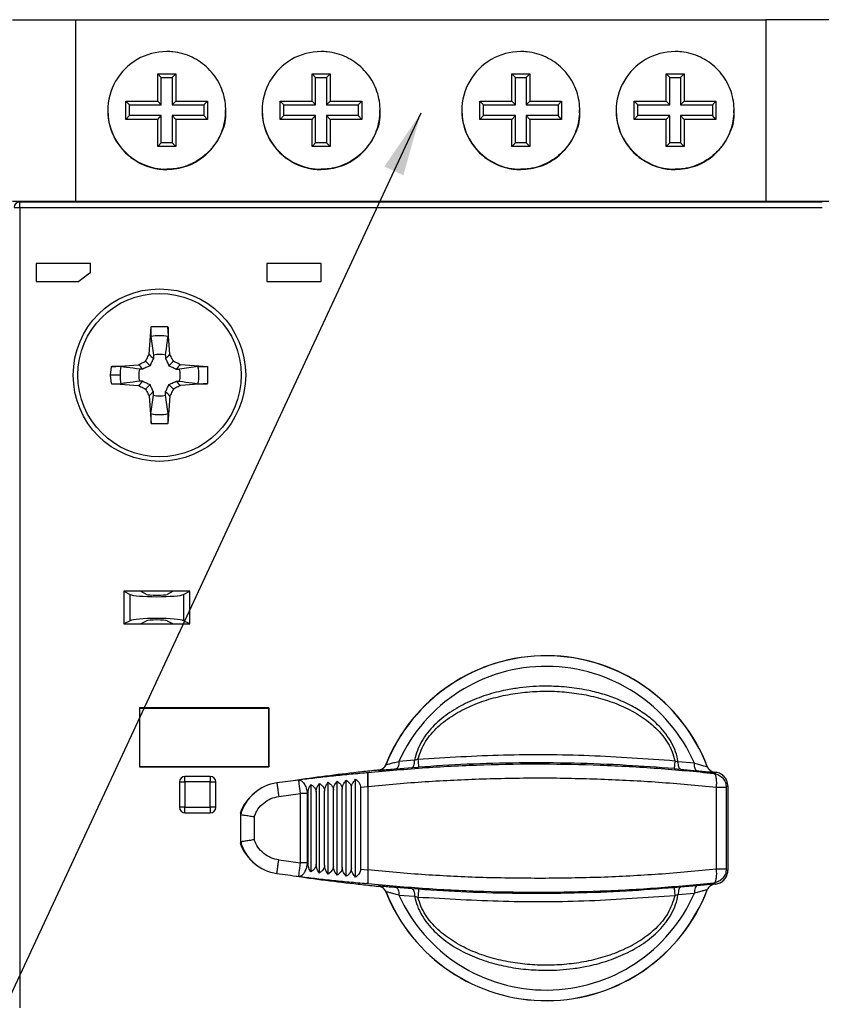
# Model space of a CAD drawing. Header units: millimetres. Extents: x 0 to 432, y 0 to 279.
# Tile 9 of 22: x 258 to 302, y 92 to 146. Entities that reach past the tile are written whole.
import ezdxf

# ---------------------------------------------------------------- set-up
doc = ezdxf.new("R2010")
doc.units = ezdxf.units.MM
doc.linetypes.add('SLD-Solid', pattern=[0])
doc.layers.add('TEXT', color=140, linetype='SLD-Solid', lineweight=25)
doc.styles.get("Standard").update_dxf_attribs({"font": 'GOTHIC.TTF'})
doc.dimstyles.new('SLDDIMSTYLE4', dxfattribs={"dimtxt": 0.18, "dimasz": 3.5, "dimexe": 0, "dimexo": 0.0625, "dimgap": 0, "dimtad": 0, "dimtih": 1, "dimtoh": 1, "dimdec": 0, "dimrnd": 1e-09, "dimzin": 0, "dimdsep": 46, "dimtxsty": 'Standard', "dimsah": 1, "dimcen": 0.09, "dimadec": 0, "dimazin": 0, "dimtfac": 3.5, "dimtdec": 0, "dimtofl": 0, "dimtmove": 0, "dimatfit": 3, "dimfxl": 0, "dimfrac": 2, "dimtolj": 1, "dimtzin": 0, "dimarcsym": 0})

msp = doc.modelspace()

# ---------------------------------------------------------------- linework, layer by layer
for p, q in [((257.159, 145.734), (260.659, 145.734)), ((260.659, 145.73), (260.659, 145.734)), ((260.659, 145.73), (298.659, 145.73)), ((260.659, 135.731), (260.659, 145.73)), ((302.159, 145.734), (298.659, 145.734)), ((298.659, 145.734), (298.659, 145.73)), ((298.659, 145.73), (298.659, 135.731)), ((265.159, 142.746), (266.159, 142.746)), ((265.159, 141.246), (265.159, 142.746)), ((265.159, 142.746), (265.359, 142.55)), ((266.159, 142.746), (265.959, 142.55)), ((266.159, 142.746), (266.159, 141.246)), ((273.659, 142.746), (274.659, 142.746)), ((273.659, 141.246), (273.659, 142.746)), ((273.659, 142.746), (273.859, 142.55)), ((274.659, 142.746), (274.459, 142.55)), ((274.659, 142.746), (274.659, 141.246)), ((284.659, 142.746), (285.659, 142.746)), ((284.659, 141.246), (284.659, 142.746)), ((284.659, 142.746), (284.859, 142.55)), ((285.659, 142.746), (285.459, 142.55)), ((285.659, 142.746), (285.659, 141.246)), ((293.159, 142.746), (294.159, 142.746)), ((293.159, 141.246), (293.159, 142.746)), ((293.159, 142.746), (293.359, 142.55)), ((294.159, 142.746), (293.959, 142.55)), ((294.159, 142.746), (294.159, 141.246)), ((265.359, 141.05), (265.359, 142.55)), ((265.359, 142.55), (265.959, 142.55)), ((265.959, 142.55), (265.959, 141.05)), ((273.859, 141.05), (273.859, 142.55)), ((273.859, 142.55), (274.459, 142.55)), ((274.459, 142.55), (274.459, 141.05)), ((284.859, 141.05), (284.859, 142.55)), ((284.859, 142.55), (285.459, 142.55)), ((285.459, 142.55), (285.459, 141.05)), ((293.359, 141.05), (293.359, 142.55)), ((293.359, 142.55), (293.959, 142.55)), ((293.959, 142.55), (293.959, 141.05)), ((263.409, 141.246), (265.159, 141.246)), ((263.409, 140.246), (263.409, 141.246)), ((263.409, 141.246), (263.609, 141.05)), ((263.609, 141.05), (265.359, 141.05)), ((263.609, 140.45), (263.609, 141.05)), ((265.159, 141.246), (265.359, 141.05)), ((266.159, 141.246), (265.959, 141.05)), ((265.959, 141.05), (267.709, 141.05)), ((266.159, 141.246), (267.909, 141.246)), ((267.909, 141.246), (267.709, 141.05)), ((267.709, 141.05), (267.709, 140.45)), ((267.909, 141.246), (267.909, 140.246)), ((271.909, 141.246), (273.659, 141.246)), ((271.909, 140.246), (271.909, 141.246)), ((271.909, 141.246), (272.109, 141.05)), ((272.109, 141.05), (273.859, 141.05)), ((272.109, 140.45), (272.109, 141.05)), ((273.659, 141.246), (273.859, 141.05)), ((274.659, 141.246), (274.459, 141.05)), ((274.459, 141.05), (276.209, 141.05)), ((274.659, 141.246), (276.409, 141.246)), ((276.409, 141.246), (276.209, 141.05)), ((276.209, 141.05), (276.209, 140.45)), ((276.409, 141.246), (276.409, 140.246)), ((282.909, 141.246), (284.659, 141.246)), ((282.909, 140.246), (282.909, 141.246)), ((282.909, 141.246), (283.109, 141.05)), ((283.109, 141.05), (284.859, 141.05)), ((283.109, 140.45), (283.109, 141.05)), ((284.659, 141.246), (284.859, 141.05)), ((285.659, 141.246), (285.459, 141.05)), ((285.459, 141.05), (287.209, 141.05)), ((285.659, 141.246), (287.409, 141.246)), ((287.409, 141.246), (287.209, 141.05)), ((287.209, 141.05), (287.209, 140.45)), ((287.409, 141.246), (287.409, 140.246)), ((291.409, 141.246), (293.159, 141.246)), ((291.409, 140.246), (291.409, 141.246)), ((291.409, 141.246), (291.609, 141.05)), ((291.609, 141.05), (293.359, 141.05)), ((291.609, 140.45), (291.609, 141.05)), ((293.159, 141.246), (293.359, 141.05)), ((294.159, 141.246), (293.959, 141.05)), ((293.959, 141.05), (295.709, 141.05)), ((294.159, 141.246), (295.909, 141.246)), ((295.909, 141.246), (295.709, 141.05)), ((295.709, 141.05), (295.709, 140.45)), ((295.909, 141.246), (295.909, 140.246)), ((263.409, 140.246), (263.609, 140.45)), ((265.359, 140.45), (263.609, 140.45)), ((265.159, 140.246), (265.359, 140.45)), ((265.359, 138.95), (265.359, 140.45)), ((265.959, 140.45), (265.959, 138.95)), ((266.159, 140.246), (265.959, 140.45)), ((267.709, 140.45), (265.959, 140.45)), ((267.909, 140.246), (267.709, 140.45)), ((271.909, 140.246), (272.109, 140.45)), ((273.859, 140.45), (272.109, 140.45)), ((273.659, 140.246), (273.859, 140.45)), ((273.859, 138.95), (273.859, 140.45)), ((274.459, 140.45), (274.459, 138.95)), ((274.659, 140.246), (274.459, 140.45)), ((276.209, 140.45), (274.459, 140.45)), ((276.409, 140.246), (276.209, 140.45)), ((282.909, 140.246), (283.109, 140.45)), ((284.859, 140.45), (283.109, 140.45)), ((284.659, 140.246), (284.859, 140.45)), ((284.859, 138.95), (284.859, 140.45)), ((285.459, 140.45), (285.459, 138.95)), ((285.659, 140.246), (285.459, 140.45)), ((287.209, 140.45), (285.459, 140.45)), ((287.409, 140.246), (287.209, 140.45)), ((291.409, 140.246), (291.609, 140.45)), ((293.359, 140.45), (291.609, 140.45)), ((293.159, 140.246), (293.359, 140.45)), ((293.359, 138.95), (293.359, 140.45)), ((293.959, 140.45), (293.959, 138.95)), ((294.159, 140.246), (293.959, 140.45)), ((295.709, 140.45), (293.959, 140.45)), ((295.909, 140.246), (295.709, 140.45)), ((265.159, 140.246), (263.409, 140.246)), ((265.159, 138.746), (265.159, 140.246)), ((266.159, 140.246), (266.159, 138.746)), ((267.909, 140.246), (266.159, 140.246)), ((273.659, 140.246), (271.909, 140.246)), ((273.659, 138.746), (273.659, 140.246)), ((274.659, 140.246), (274.659, 138.746)), ((276.409, 140.246), (274.659, 140.246)), ((284.659, 140.246), (282.909, 140.246)), ((284.659, 138.746), (284.659, 140.246)), ((285.659, 140.246), (285.659, 138.746)), ((287.409, 140.246), (285.659, 140.246)), ((293.159, 140.246), (291.409, 140.246)), ((293.159, 138.746), (293.159, 140.246)), ((294.159, 140.246), (294.159, 138.746)), ((295.909, 140.246), (294.159, 140.246)), ((265.159, 138.746), (265.359, 138.95)), ((265.959, 138.95), (265.359, 138.95)), ((265.959, 138.95), (266.159, 138.746)), ((273.659, 138.746), (273.859, 138.95)), ((274.459, 138.95), (273.859, 138.95)), ((274.459, 138.95), (274.659, 138.746)), ((284.659, 138.746), (284.859, 138.95)), ((285.459, 138.95), (284.859, 138.95)), ((285.459, 138.95), (285.659, 138.746)), ((293.159, 138.746), (293.359, 138.95)), ((293.959, 138.95), (293.359, 138.95)), ((293.959, 138.95), (294.159, 138.746)), ((266.159, 138.746), (265.159, 138.746)), ((274.659, 138.746), (273.659, 138.746)), ((285.659, 138.746), (284.659, 138.746)), ((294.159, 138.746), (293.159, 138.746)), ((265.659, 137.496), (265.659, 137.481)), ((274.159, 137.496), (274.159, 137.481)), ((285.159, 137.496), (285.159, 137.481)), ((293.659, 137.496), (293.659, 137.481)), ((257.159, 135.731), (260.659, 135.731)), ((257.559, 135.731), (257.559, 135.699)), ((257.559, 135.399), (257.559, 135.699)), ((257.559, 135.699), (301.759, 135.699)), ((257.869, 135.701), (257.869, 135.708)), ((301.659, 135.708), (257.869, 135.708)), ((301.659, 135.701), (257.869, 135.701)), ((260.659, 135.731), (298.659, 135.731)), ((298.659, 135.731), (302.159, 135.731)), ((301.659, 135.708), (301.659, 135.701)), ((257.259, 135.399), (257.559, 135.399)), ((257.559, 135.399), (257.559, 91.312)), ((257.559, 135.399), (301.759, 135.399)), ((261.459, 132.308), (258.459, 132.308)), ((258.459, 132.308), (258.459, 131.308)), ((261.459, 131.797), (261.459, 132.308)), ((274.159, 132.308), (271.173, 132.308)), ((271.173, 132.308), (271.173, 131.308)), ((274.159, 131.308), (274.159, 132.308)), ((258.459, 131.308), (260.819, 131.308)), ((271.173, 131.308), (274.159, 131.308)), ((264.689, 127.306), (264.793, 128.826)), ((265.725, 128.826), (264.793, 128.826)), ((265.83, 127.306), (265.725, 128.826)), ((264.492, 126.925), (264.739, 126.678)), ((264.927, 127.254), (264.924, 127.074)), ((265.592, 127.254), (265.595, 127.074)), ((265.779, 126.678), (266.027, 126.925)), ((262.591, 126.624), (262.551, 126.158)), ((262.591, 126.624), (264.112, 126.728)), ((264.344, 126.494), (264.164, 126.49)), ((266.175, 126.494), (266.355, 126.49)), ((267.928, 126.624), (266.407, 126.728)), ((267.928, 125.692), (267.928, 126.624)), ((262.551, 126.158), (262.591, 125.692)), ((264.344, 125.822), (264.164, 125.826)), ((266.175, 125.822), (266.355, 125.826)), ((262.591, 125.692), (264.112, 125.588)), ((264.492, 125.391), (264.739, 125.638)), ((265.779, 125.638), (266.027, 125.391)), ((267.928, 125.692), (266.407, 125.588)), ((264.689, 125.01), (264.793, 123.49)), ((264.927, 125.062), (264.924, 125.242)), ((265.592, 125.062), (265.595, 125.242)), ((265.83, 125.01), (265.725, 123.49)), ((264.793, 123.49), (265.725, 123.49)), ((263.293, 114.258), (263.637, 114.08)), ((264.209, 114.258), (263.293, 114.258)), ((263.293, 114.258), (263.293, 112.458)), ((263.637, 112.636), (263.637, 114.08)), ((264.543, 114.085), (264.209, 114.258)), ((266.009, 114.258), (264.209, 114.258)), ((266.009, 114.258), (265.676, 114.085)), ((266.926, 114.258), (266.009, 114.258)), ((266.582, 114.08), (266.926, 114.258)), ((266.582, 114.08), (266.582, 112.636)), ((266.926, 112.458), (266.926, 114.258)), ((263.637, 112.636), (263.293, 112.458)), ((263.293, 112.458), (264.209, 112.458)), ((264.209, 112.458), (264.543, 112.631)), ((264.209, 112.458), (266.009, 112.458)), ((265.676, 112.631), (266.009, 112.458)), ((266.009, 112.458), (266.926, 112.458)), ((266.926, 112.458), (266.582, 112.636)), ((271.282, 107.83), (264.159, 107.83)), ((264.159, 107.83), (264.159, 104.586)), ((264.159, 107.823), (271.275, 107.823)), ((271.282, 107.83), (271.275, 107.823)), ((271.275, 107.823), (271.275, 104.593)), ((271.282, 104.586), (271.282, 107.83)), ((277.736, 104.714), (277.732, 104.719)), ((279.306, 104.958), (278.442, 104.89)), ((279.306, 104.958), (279.496, 105.016)), ((293.643, 104.926), (293.829, 104.868)), ((294.723, 104.788), (293.829, 104.868)), ((271.275, 104.593), (264.159, 104.593)), ((264.159, 104.586), (271.282, 104.586)), ((271.275, 104.593), (271.282, 104.586)), ((276.729, 104.258), (276.667, 104.253)), ((277.316, 104.407), (277.32, 104.401)), ((278.294, 104.479), (279.174, 104.547)), ((279.174, 104.547), (279.532, 104.573)), ((293.601, 104.487), (293.956, 104.456)), ((293.956, 104.456), (294.865, 104.374)), ((295.43, 104.608), (295.426, 104.603)), ((295.892, 104.284), (295.808, 104.21)), ((295.839, 104.284), (295.843, 104.29)), ((295.892, 104.284), (295.843, 104.29)), ((266.359, 103.758), (266.659, 103.758)), ((266.359, 103.758), (266.359, 102.358)), ((266.659, 103.758), (266.659, 104.058)), ((268.059, 104.058), (266.659, 104.058)), ((266.659, 103.758), (266.659, 102.358)), ((268.059, 103.758), (266.659, 103.758)), ((268.059, 104.058), (268.059, 103.758)), ((268.059, 103.758), (268.359, 103.758)), ((268.059, 102.358), (268.059, 103.758)), ((268.359, 102.358), (268.359, 103.758)), ((273.591, 103.615), (273.591, 98.801)), ((274.061, 103.676), (274.061, 98.74)), ((274.545, 98.68), (274.545, 103.736)), ((275.042, 98.622), (275.042, 103.794)), ((275.549, 98.566), (275.549, 103.85)), ((276.062, 98.514), (276.062, 103.902)), ((271.828, 102.958), (273.026, 103.117)), ((273.026, 99.299), (273.026, 103.117)), ((273.396, 103.117), (273.026, 103.117)), ((273.439, 103.123), (273.396, 103.117)), ((273.396, 103.117), (273.396, 99.299)), ((273.439, 99.293), (273.439, 103.123)), ((273.889, 103.185), (273.889, 99.231)), ((274.356, 99.171), (274.356, 103.245)), ((274.836, 99.112), (274.836, 103.304)), ((275.327, 99.055), (275.327, 103.361)), ((275.826, 99), (275.826, 103.416)), ((276.329, 103.467), (276.729, 103.505)), ((276.329, 103.467), (276.329, 98.949)), ((276.729, 103.509), (276.729, 98.907)), ((276.729, 103.505), (276.729, 98.911)), ((295.934, 98.951), (295.934, 103.465)), ((295.934, 103.465), (296.477, 103.465)), ((296.559, 103.539), (296.477, 103.465)), ((296.477, 103.465), (296.477, 98.951)), ((296.559, 103.539), (296.559, 98.877)), ((266.659, 102.358), (266.359, 102.358)), ((266.659, 102.058), (266.659, 102.358)), ((266.659, 102.358), (268.059, 102.358)), ((266.659, 102.058), (268.059, 102.058)), ((268.059, 102.358), (268.059, 102.058)), ((268.359, 102.358), (268.059, 102.358)), ((269.729, 101.958), (269.729, 100.458)), ((270.479, 101.845), (270.479, 100.571)), ((271.828, 99.458), (273.026, 99.299)), ((273.396, 99.299), (273.026, 99.299)), ((273.396, 99.299), (273.439, 99.293)), ((276.329, 98.949), (276.729, 98.911)), ((296.477, 98.951), (295.934, 98.951)), ((296.477, 98.951), (296.559, 98.877)), ((273.026, 98.567), (272.932, 98.555)), ((276.729, 98.158), (276.667, 98.163)), ((295.808, 98.206), (295.892, 98.132)), ((277.32, 98.015), (277.316, 98.009)), ((277.736, 97.702), (277.732, 97.697)), ((279.174, 97.869), (278.294, 97.937)), ((279.532, 97.843), (279.174, 97.869)), ((293.956, 97.96), (293.601, 97.929)), ((293.829, 97.548), (294.723, 97.628)), ((294.865, 98.042), (293.956, 97.96)), ((295.426, 97.813), (295.43, 97.808)), ((295.843, 98.126), (295.839, 98.132)), ((278.442, 97.526), (279.306, 97.458)), ((279.496, 97.4), (279.306, 97.458)), ((293.829, 97.548), (293.643, 97.49))]:
    msp.add_line(p, q)
at = {"flags": 128}
for points in [[(278.442, 104.89), (278.44, 104.809), (278.432, 104.732), (278.419, 104.662), (278.401, 104.602), (278.379, 104.552), (278.353, 104.514), (278.325, 104.489), (278.294, 104.479)], [(279.174, 104.547), (279.201, 104.557), (279.227, 104.581), (279.25, 104.619), (279.27, 104.669), (279.286, 104.729), (279.297, 104.799), (279.304, 104.876), (279.306, 104.958)], [(294.865, 104.374), (294.835, 104.385), (294.806, 104.41), (294.781, 104.448), (294.76, 104.498), (294.743, 104.559), (294.731, 104.629), (294.724, 104.706), (294.723, 104.788)], [(273.026, 103.117), (273.008, 103.262), (272.99, 103.402), (272.974, 103.531), (272.96, 103.643), (272.948, 103.736), (272.939, 103.805), (272.934, 103.847), (272.932, 103.861)], [(269.785, 102.012), (269.741, 102.012), (269.697, 102.011)], [(269.697, 100.405), (269.742, 100.404), (269.785, 100.404)], [(272.932, 98.555), (272.934, 98.569), (272.939, 98.611), (272.948, 98.68), (272.96, 98.773), (272.974, 98.885), (272.99, 99.014), (273.008, 99.154), (273.026, 99.299)], [(278.294, 97.937), (278.325, 97.927), (278.353, 97.902), (278.379, 97.864), (278.401, 97.814), (278.419, 97.754), (278.432, 97.684), (278.44, 97.607), (278.442, 97.526)], [(279.174, 97.869), (279.201, 97.859), (279.227, 97.835), (279.25, 97.797), (279.27, 97.747), (279.286, 97.687), (279.297, 97.617), (279.304, 97.54), (279.306, 97.458)], [(293.956, 97.96), (293.928, 97.949), (293.903, 97.925), (293.88, 97.887), (293.861, 97.837), (293.846, 97.776), (293.836, 97.706), (293.83, 97.629), (293.829, 97.548)], [(295.892, 98.132), (295.886, 98.131), (295.879, 98.13), (295.873, 98.13), (295.867, 98.129), (295.861, 98.128), (295.855, 98.128), (295.849, 98.127), (295.843, 98.126)]]:
    msp.add_lwpolyline(points, dxfattribs=at)
for radius in [4.75, 4.5]:
    msp.add_circle((265.259, 126.158), radius)
for centre, radius, start, end in [((265.659, 140.73), 3.25, 89.9996, 270.0004), ((274.159, 140.73), 3.25, 89.9996, 270.0004), ((285.159, 140.73), 3.25, 89.9996, 270.0004), ((293.659, 140.73), 3.25, 89.9996, 270.0004), ((265.659, 140.746), 3.25, 180.0003, 270.0003), ((274.159, 140.746), 3.25, 180.0003, 270.0003), ((285.159, 140.746), 3.25, 180.0002, 270.0003), ((293.659, 140.746), 3.25, 180.0002, 270.0003), ((257.559, 135.399), 0.3, 89.9997, 179.9996), ((265.259, 126.158), 6.8, 123.9745, 130.7686), ((265.259, 126.158), 2.172, 77.5, 102.5), ((396.423, 260.257), 187.163, 225.26363, 225.36467), ((265.259, 126.158), 1.145, 73.1234, 106.8766), ((126.512, 267.925), 197.948, 314.63812, 314.73364), ((265.259, 126.158), 2.172, 167.5, 180), ((130.539, -5.621), 188.037, 44.63577, 44.73633), ((265.259, 126.158), 1.145, 163.1234, 196.8766), ((407.573, -13.132), 198.717, 135.26634, 135.3615), ((265.259, 126.158), 1.145, 343.1234, 16.8766), ((265.259, 126.158), 2.172, 347.5, 12.5), ((265.259, 126.158), 2.172, 180, 192.5), ((130.75, 257.727), 187.739, 315.26382, 315.36454), ((408.128, 265.995), 199.498, 224.6384, 224.73319), ((396.583, -8.103), 187.391, 134.6354, 134.7363), ((265.259, 126.158), 1.145, 253.1234, 286.8766), ((124.6, -17.542), 200.666, 45.26701, 45.36124), ((265.259, 126.158), 2.172, 257.5, 282.5), ((286.559, 101.208), 9.5, 20.7042, 158.3074), ((286.559, 101.208), 9.5, 20.9692, 158.3074), ((286.559, 101.208), 9.494, 20.9496, 158.327), ((286.559, 101.208), 8.914, 23.6772, 155.5995), ((277.272, 104.899), 0.5, 275.5465, 338.3238), ((292.996, 105.891), 13.528, 183.7049, 185.5882), ((286.014, 14.828), 89.996, 96.26482, 98.55308), ((286.014, 14.828), 90, 95.54608, 95.71019), ((295.893, 104.782), 0.5, 200.9523, 263.7295), ((266.659, 103.758), 0.3, 90, 180), ((268.059, 103.758), 0.3, 0, 90), ((272.059, 101.304), 2.42, 97.9567, 164.325), ((284.169, 14.666), 89.9, 97.18021, 97.95672), ((272.059, 101.208), 2.496, 127.4506, 161.2207), ((266.659, 102.358), 0.3, 180, 270), ((268.059, 102.358), 0.3, 270, 0), ((272.059, 101.208), 2.496, 198.7793, 232.5494), ((272.059, 101.112), 2.42, 195.675, 262.0433), ((284.169, 187.75), 89.9, 262.04327, 262.81979), ((286.014, 187.588), 89.996, 261.44692, 263.73518), ((286.014, 187.588), 90, 264.28981, 264.45392), ((277.272, 97.517), 0.5, 21.6762, 84.4529), ((286.559, 101.208), 9.5, 201.6926, 339.0308), ((286.559, 101.208), 9.494, 201.673, 339.0504), ((286.559, 101.208), 8.914, 204.4005, 336.3228), ((292.996, 96.525), 13.528, 174.4118, 176.295), ((295.893, 97.635), 0.5, 96.2697, 159.0478)]:
    msp.add_arc(centre, radius, start, end)
for centre, major_axis, ratio, start_param, end_param in [((265.109, 114.108), (1.5, 0), 0.1, 3.331906, 6.092872), ((265.109, 114.096), (0.577, 0), 0.1, 3.331906, 6.092872), ((265.109, 112.608), (1.5, 0), 0.1, 0.190314, 2.951279), ((265.109, 112.62), (0.577, 0), 0.1, 0.190314, 2.951279), ((286.468, 14.828), (90.047, 0), 0.999987, 1.67547, 1.685145), ((286.468, 187.588), (90.047, 0), 0.999987, 4.59804, 4.607715)]:
    msp.add_ellipse(centre, major_axis=major_axis, ratio=ratio, start_param=start_param, end_param=end_param)
for points, knots in [([(265.659, 137.481), (266.025, 137.516), (266.756, 137.588), (267.729, 138.149), (268.468, 138.974), (268.891, 140.004), (268.949, 141.114), (268.637, 142.181), (267.989, 143.086), (267.079, 143.721), (266.251, 143.961), (265.773, 143.977), (265.659, 143.98)], [0, 0, 0, 0, 0.107372, 0.214745, 0.322117, 0.42949, 0.536862, 0.644235, 0.751607, 0.85898, 0.966352, 1, 1, 1, 1]), ([(274.159, 137.481), (274.525, 137.516), (275.256, 137.588), (276.229, 138.149), (276.968, 138.974), (277.391, 140.004), (277.449, 141.114), (277.137, 142.181), (276.489, 143.086), (275.579, 143.721), (274.751, 143.961), (274.273, 143.977), (274.159, 143.98)], [0, 0, 0, 0, 0.107372, 0.214745, 0.322117, 0.42949, 0.536862, 0.644235, 0.751607, 0.85898, 0.966352, 1, 1, 1, 1]), ([(285.159, 137.481), (285.525, 137.516), (286.256, 137.588), (287.229, 138.149), (287.968, 138.974), (288.391, 140.004), (288.449, 141.114), (288.137, 142.181), (287.489, 143.086), (286.579, 143.721), (285.751, 143.961), (285.273, 143.977), (285.159, 143.98)], [0, 0, 0, 0, 0.107373, 0.214745, 0.322117, 0.42949, 0.536862, 0.644235, 0.751607, 0.85898, 0.966352, 1, 1, 1, 1]), ([(293.659, 137.481), (294.025, 137.516), (294.756, 137.588), (295.729, 138.149), (296.468, 138.974), (296.891, 140.004), (296.949, 141.114), (296.637, 142.181), (295.989, 143.086), (295.079, 143.721), (294.251, 143.961), (293.773, 143.977), (293.659, 143.98)], [0, 0, 0, 0, 0.107373, 0.214745, 0.322117, 0.42949, 0.536862, 0.644235, 0.751607, 0.85898, 0.966352, 1, 1, 1, 1]), ([(268.868, 140.744), (268.879, 140.619), (268.923, 140.13), (268.621, 139.295), (267.993, 138.391), (267.078, 137.755), (266.251, 137.515), (265.773, 137.499), (265.659, 137.496)], [0, 0, 0, 0, 0.073724, 0.288469, 0.503214, 0.717959, 0.932704, 1, 1, 1, 1]), ([(277.368, 140.744), (277.379, 140.619), (277.423, 140.13), (277.121, 139.295), (276.493, 138.391), (275.578, 137.755), (274.751, 137.515), (274.273, 137.499), (274.159, 137.496)], [0, 0, 0, 0, 0.073724, 0.288469, 0.503214, 0.717959, 0.932704, 1, 1, 1, 1]), ([(288.368, 140.744), (288.379, 140.619), (288.423, 140.13), (288.121, 139.295), (287.493, 138.391), (286.578, 137.755), (285.751, 137.515), (285.273, 137.499), (285.159, 137.496)], [0, 0, 0, 0, 0.073724, 0.288469, 0.503214, 0.717959, 0.932704, 1, 1, 1, 1]), ([(296.868, 140.744), (296.879, 140.619), (296.923, 140.13), (296.621, 139.295), (295.993, 138.391), (295.078, 137.755), (294.251, 137.515), (293.773, 137.499), (293.659, 137.496)], [0, 0, 0, 0, 0.0737244, 0.2884695, 0.5032142, 0.717959, 0.9327043, 1, 1, 1, 1]), ([(264.793, 128.826), (264.789, 128.756), (264.781, 128.616), (264.779, 128.431), (264.784, 128.325), (264.788, 128.286), (264.789, 128.278)], [0, 0, 0, 0, 0.311335, 0.622929, 0.927331, 1, 1, 1, 1]), ([(265.725, 128.826), (265.73, 128.756), (265.738, 128.616), (265.74, 128.431), (265.735, 128.325), (265.73, 128.286), (265.729, 128.278)], [0, 0, 0, 0, 0.311335, 0.622929, 0.927331, 1, 1, 1, 1]), ([(264.789, 128.278), (264.812, 128.108), (264.858, 127.767), (264.904, 127.425), (264.927, 127.254)], [0, 0, 0, 0, 0.499999, 1, 1, 1, 1]), ([(265.592, 127.254), (265.623, 127.489), (265.669, 127.831), (265.715, 128.172), (265.729, 128.278)], [0, 0, 0, 0, 0.687334, 1, 1, 1, 1]), ([(264.112, 126.728), (264.154, 126.751), (264.239, 126.795), (264.365, 126.861), (264.45, 126.904), (264.492, 126.925)], [0, 0, 0, 0, 0.33671, 0.668345, 1, 1, 1, 1]), ([(264.492, 126.925), (264.514, 126.969), (264.557, 127.054), (264.623, 127.181), (264.667, 127.264), (264.689, 127.306)], [0, 0, 0, 0, 0.340078, 0.670035, 1, 1, 1, 1]), ([(264.924, 127.074), (264.894, 127.009), (264.833, 126.88), (264.771, 126.745), (264.739, 126.678)], [0, 0, 0, 0, 0.498359, 1, 1, 1, 1]), ([(265.595, 127.074), (265.625, 127.009), (265.685, 126.88), (265.748, 126.745), (265.779, 126.678)], [0, 0, 0, 0, 0.498359, 1, 1, 1, 1]), ([(266.027, 126.925), (266.005, 126.969), (265.961, 127.054), (265.895, 127.181), (265.852, 127.264), (265.83, 127.306)], [0, 0, 0, 0, 0.340077, 0.670035, 1, 1, 1, 1]), ([(266.407, 126.728), (266.365, 126.751), (266.28, 126.795), (266.153, 126.861), (266.069, 126.904), (266.027, 126.925)], [0, 0, 0, 0, 0.336709, 0.668345, 1, 1, 1, 1]), ([(263.139, 126.628), (263.104, 126.631), (263.034, 126.638), (262.864, 126.638), (262.71, 126.632), (262.617, 126.626), (262.591, 126.624)], [0, 0, 0, 0, 0.292889, 0.585485, 0.885541, 1, 1, 1, 1]), ([(264.164, 126.49), (263.929, 126.522), (263.586, 126.568), (263.246, 126.614), (263.139, 126.628)], [0, 0, 0, 0, 0.687334, 1, 1, 1, 1]), ([(264.739, 126.678), (264.682, 126.651), (264.547, 126.588), (264.418, 126.528), (264.344, 126.494)], [0, 0, 0, 0, 0.4296615, 1, 1, 1, 1]), ([(265.779, 126.678), (265.837, 126.651), (265.972, 126.588), (266.101, 126.528), (266.175, 126.494)], [0, 0, 0, 0, 0.429661, 1, 1, 1, 1]), ([(267.379, 126.628), (267.209, 126.605), (266.869, 126.559), (266.526, 126.513), (266.355, 126.49)], [0, 0, 0, 0, 0.499999, 1, 1, 1, 1]), ([(267.379, 126.628), (267.415, 126.631), (267.485, 126.638), (267.655, 126.638), (267.809, 126.632), (267.902, 126.626), (267.928, 126.624)], [0, 0, 0, 0, 0.2928888, 0.5854852, 0.8855413, 1, 1, 1, 1]), ([(263.088, 126.158), (263.056, 126.158), (262.99, 126.158), (262.846, 126.158), (262.696, 126.158), (262.599, 126.158), (262.551, 126.158)], [0, 0, 0, 0, 0.275214, 0.561172, 0.784787, 1, 1, 1, 1]), ([(264.164, 125.826), (263.929, 125.794), (263.586, 125.748), (263.246, 125.702), (263.139, 125.688)], [0, 0, 0, 0, 0.687334, 1, 1, 1, 1]), ([(264.344, 125.822), (264.408, 125.792), (264.538, 125.732), (264.672, 125.669), (264.739, 125.638)], [0, 0, 0, 0, 0.498356, 1, 1, 1, 1]), ([(265.779, 125.638), (265.837, 125.665), (265.972, 125.728), (266.101, 125.788), (266.175, 125.822)], [0, 0, 0, 0, 0.429661, 1, 1, 1, 1]), ([(266.355, 125.826), (266.59, 125.794), (266.932, 125.748), (267.273, 125.702), (267.379, 125.688)], [0, 0, 0, 0, 0.687334, 1, 1, 1, 1]), ([(262.591, 125.692), (262.661, 125.688), (262.801, 125.68), (262.987, 125.678), (263.092, 125.682), (263.132, 125.687), (263.139, 125.688)], [0, 0, 0, 0, 0.311335, 0.622928, 0.927332, 1, 1, 1, 1]), ([(264.112, 125.588), (264.154, 125.565), (264.239, 125.521), (264.365, 125.455), (264.45, 125.412), (264.492, 125.391)], [0, 0, 0, 0, 0.3367082, 0.6683458, 1, 1, 1, 1]), ([(264.492, 125.391), (264.514, 125.347), (264.557, 125.262), (264.623, 125.135), (264.667, 125.052), (264.689, 125.01)], [0, 0, 0, 0, 0.3400815, 0.670035, 1, 1, 1, 1]), ([(264.924, 125.242), (264.894, 125.307), (264.833, 125.436), (264.771, 125.571), (264.739, 125.638)], [0, 0, 0, 0, 0.498355, 1, 1, 1, 1]), ([(265.595, 125.242), (265.625, 125.307), (265.685, 125.436), (265.748, 125.571), (265.779, 125.638)], [0, 0, 0, 0, 0.4983552, 1, 1, 1, 1]), ([(266.027, 125.391), (266.005, 125.347), (265.961, 125.262), (265.895, 125.135), (265.852, 125.052), (265.83, 125.01)], [0, 0, 0, 0, 0.3400815, 0.6700351, 1, 1, 1, 1]), ([(266.407, 125.588), (266.365, 125.565), (266.28, 125.521), (266.153, 125.455), (266.069, 125.412), (266.027, 125.391)], [0, 0, 0, 0, 0.3367078, 0.6683462, 1, 1, 1, 1]), ([(267.379, 125.688), (267.415, 125.685), (267.485, 125.678), (267.655, 125.678), (267.809, 125.684), (267.902, 125.69), (267.928, 125.692)], [0, 0, 0, 0, 0.292889, 0.585485, 0.885541, 1, 1, 1, 1]), ([(264.789, 124.038), (264.812, 124.208), (264.858, 124.549), (264.904, 124.891), (264.927, 125.062)], [0, 0, 0, 0, 0.499999, 1, 1, 1, 1]), ([(265.729, 124.038), (265.706, 124.208), (265.66, 124.549), (265.615, 124.891), (265.592, 125.062)], [0, 0, 0, 0, 0.499999, 1, 1, 1, 1]), ([(264.789, 124.038), (264.786, 124.003), (264.78, 123.932), (264.78, 123.763), (264.786, 123.608), (264.792, 123.516), (264.793, 123.49)], [0, 0, 0, 0, 0.292889, 0.585485, 0.885541, 1, 1, 1, 1]), ([(265.725, 123.49), (265.73, 123.56), (265.738, 123.7), (265.74, 123.885), (265.735, 123.991), (265.73, 124.03), (265.729, 124.038)], [0, 0, 0, 0, 0.3113344, 0.622928, 0.9273314, 1, 1, 1, 1]), ([(286.559, 109.032), (286.312, 109.027), (285.818, 109.018), (285.077, 108.944), (284.411, 108.834), (283.804, 108.695), (283.268, 108.541), (282.736, 108.353), (282.225, 108.135), (281.729, 107.882), (281.252, 107.59), (280.802, 107.259), (280.385, 106.886), (280.011, 106.468), (279.695, 106.004), (279.442, 105.5), (279.352, 105.138), (279.306, 104.958)], [0, 0, 0, 0, 0.083074, 0.165694, 0.249793, 0.309781, 0.374888, 0.437043, 0.499152, 0.561495, 0.624286, 0.686735, 0.749081, 0.811948, 0.874497, 0.937282, 1, 1, 1, 1]), ([(293.829, 104.868), (293.788, 105.052), (293.707, 105.419), (293.465, 105.933), (293.154, 106.408), (292.809, 106.807), (292.454, 107.141), (292.105, 107.42), (291.737, 107.672), (291.345, 107.904), (290.928, 108.117), (290.505, 108.303), (290.08, 108.463), (289.657, 108.599), (289.226, 108.716), (288.572, 108.863), (287.686, 109), (286.935, 109.021), (286.559, 109.032)], [0, 0, 0, 0, 0.062535, 0.125447, 0.187893, 0.250767, 0.300191, 0.349677, 0.39925, 0.448444, 0.501073, 0.555176, 0.602046, 0.652062, 0.702943, 0.750455, 0.875119, 1, 1, 1, 1]), ([(279.496, 105.016), (279.613, 105.349), (279.788, 105.845), (280.219, 106.409), (280.71, 106.922), (281.433, 107.462), (282.385, 107.958), (283.399, 108.326), (284.449, 108.579), (285.524, 108.726), (286.61, 108.772), (287.694, 108.718), (288.766, 108.561), (289.812, 108.299), (290.821, 107.92), (291.767, 107.412), (292.48, 106.859), (292.963, 106.335), (293.27, 105.898), (293.512, 105.43), (293.6, 105.092), (293.643, 104.926)], [0, 0, 0, 0, 0.061212, 0.091381, 0.123225, 0.185391, 0.24806, 0.310599, 0.373733, 0.436784, 0.500031, 0.563581, 0.626192, 0.689303, 0.751802, 0.814453, 0.876724, 0.908522, 0.938639, 0.969961, 1, 1, 1, 1]), ([(279.496, 105.016), (281.066, 105.109), (284.209, 105.294), (288.934, 105.264), (292.074, 105.038), (293.643, 104.926)], [0, 0, 0, 0, 0.333197, 0.666838, 1, 1, 1, 1]), ([(295.808, 104.21), (294.775, 104.311), (292.709, 104.512), (289.539, 104.682), (286.34, 104.75), (283.126, 104.701), (279.912, 104.547), (277.791, 104.351), (276.729, 104.253)], [0, 0, 0, 0, 0.166834, 0.333529, 0.500218, 0.666731, 0.833263, 1, 1, 1, 1]), ([(277.316, 104.407), (277.371, 104.417), (277.454, 104.433), (277.551, 104.49), (277.605, 104.534), (277.674, 104.605), (277.706, 104.668), (277.732, 104.719)], [0, 0, 0, 0, 0.307564, 0.459689, 0.611811, 0.687677, 1, 1, 1, 1]), ([(277.736, 104.714), (277.747, 104.716), (277.769, 104.719), (277.93, 104.758), (278.157, 104.816), (278.346, 104.865), (278.442, 104.89)], [0, 0, 0, 0, 0.239438, 0.484125, 0.737094, 1, 1, 1, 1]), ([(293.601, 104.487), (292.727, 104.553), (290.896, 104.693), (288.047, 104.8), (285.118, 104.818), (282.26, 104.747), (280.419, 104.63), (279.532, 104.573)], [0, 0, 0, 0, 0.186709, 0.391139, 0.607083, 0.810624, 1, 1, 1, 1]), ([(293.643, 104.926), (293.638, 104.869), (293.628, 104.751), (293.614, 104.606), (293.604, 104.506), (293.602, 104.493), (293.601, 104.487)], [0, 0, 0, 0, 0.2416751, 0.4999982, 0.7583241, 1, 1, 1, 1]), ([(293.956, 104.456), (293.938, 104.464), (293.901, 104.479), (293.859, 104.572), (293.831, 104.706), (293.83, 104.815), (293.829, 104.868)], [0, 0, 0, 0, 0.242636, 0.499998, 0.757363, 1, 1, 1, 1]), ([(294.723, 104.788), (294.818, 104.761), (295.006, 104.709), (295.232, 104.649), (295.393, 104.608), (295.415, 104.605), (295.426, 104.603)], [0, 0, 0, 0, 0.26171, 0.514647, 0.759577, 1, 1, 1, 1]), ([(276.667, 104.253), (276.34, 104.224), (275.687, 104.168), (274.727, 104.071), (273.797, 103.968), (273.22, 103.897), (272.932, 103.861)], [0, 0, 0, 0, 0.250633, 0.501411, 0.75076, 1, 1, 1, 1]), ([(276.729, 103.505), (276.729, 103.59), (276.729, 103.76), (276.729, 103.986), (276.729, 104.156), (276.729, 104.245), (276.729, 104.254), (276.729, 104.258)], [0, 0, 0, 0, 0.215741, 0.4315, 0.646805, 0.86127, 1, 1, 1, 1]), ([(276.729, 104.253), (276.729, 104.244), (276.729, 104.226), (276.729, 104.095), (276.729, 103.904), (276.729, 103.696), (276.729, 103.561), (276.729, 103.509)], [0, 0, 0, 0, 0.217662, 0.435417, 0.651135, 0.865408, 1, 1, 1, 1]), ([(277.32, 104.401), (277.335, 104.402), (277.365, 104.402), (277.584, 104.419), (277.897, 104.446), (278.161, 104.468), (278.294, 104.479)], [0, 0, 0, 0, 0.249391, 0.499083, 0.748995, 1, 1, 1, 1]), ([(294.865, 104.374), (294.997, 104.362), (295.261, 104.336), (295.573, 104.306), (295.793, 104.286), (295.823, 104.285), (295.839, 104.284)], [0, 0, 0, 0, 0.249842, 0.499679, 0.749593, 1, 1, 1, 1]), ([(295.43, 104.608), (295.441, 104.582), (295.464, 104.532), (295.513, 104.464), (295.571, 104.404), (295.628, 104.364), (295.689, 104.331), (295.756, 104.304), (295.813, 104.294), (295.843, 104.29)], [0, 0, 0, 0, 0.151789, 0.303568, 0.455349, 0.607131, 0.682826, 0.839007, 1, 1, 1, 1]), ([(295.934, 103.465), (295.941, 103.56), (295.954, 103.751), (295.932, 103.994), (295.883, 104.167), (295.833, 104.196), (295.808, 104.21)], [0, 0, 0, 0, 0.249998, 0.500001, 0.75, 1, 1, 1, 1]), ([(295.808, 104.21), (295.898, 104.191), (296.078, 104.151), (296.296, 103.975), (296.448, 103.739), (296.467, 103.556), (296.477, 103.465)], [0, 0, 0, 0, 0.250004, 0.500001, 0.749995, 1, 1, 1, 1]), ([(296.559, 103.539), (296.551, 103.623), (296.535, 103.792), (296.405, 104.016), (296.215, 104.186), (296.03, 104.264), (295.919, 104.28), (295.892, 104.284)], [0, 0, 0, 0, 0.230871, 0.461745, 0.692611, 0.923475, 1, 1, 1, 1]), ([(271.724, 103.701), (271.726, 103.688), (271.73, 103.661), (271.758, 103.46), (271.793, 103.21), (271.817, 103.04), (271.828, 102.958)], [0, 0, 0, 0, 0.270263, 0.56243, 0.789736, 1, 1, 1, 1]), ([(272.932, 103.861), (272.957, 103.861), (273.008, 103.862), (273.085, 103.823), (273.16, 103.757), (273.229, 103.664), (273.29, 103.549), (273.339, 103.415), (273.377, 103.269), (273.39, 103.168), (273.396, 103.117)], [0, 0, 0, 0, 0.125002, 0.250002, 0.375001, 0.500001, 0.625001, 0.75, 0.875, 1, 1, 1, 1]), ([(273.439, 103.123), (273.442, 103.173), (273.449, 103.29), (273.504, 103.463), (273.56, 103.562), (273.591, 103.615)], [0, 0, 0, 0, 0.25207, 0.592013, 1, 1, 1, 1]), ([(273.591, 103.615), (273.65, 103.575), (273.753, 103.505), (273.853, 103.366), (273.887, 103.257), (273.889, 103.199), (273.889, 103.185)], [0, 0, 0, 0, 0.38773, 0.682852, 0.921597, 1, 1, 1, 1]), ([(273.89, 103.185), (273.893, 103.234), (273.901, 103.352), (273.963, 103.524), (274.026, 103.623), (274.061, 103.676)], [0, 0, 0, 0, 0.251997, 0.591525, 1, 1, 1, 1]), ([(274.061, 103.676), (274.119, 103.636), (274.221, 103.565), (274.321, 103.426), (274.354, 103.317), (274.356, 103.259), (274.356, 103.245)], [0, 0, 0, 0, 0.38841, 0.683651, 0.922423, 1, 1, 1, 1]), ([(274.356, 103.245), (274.36, 103.295), (274.369, 103.412), (274.438, 103.584), (274.507, 103.682), (274.545, 103.736)], [0, 0, 0, 0, 0.251741, 0.590342, 1, 1, 1, 1]), ([(274.545, 103.736), (274.603, 103.696), (274.704, 103.624), (274.801, 103.485), (274.834, 103.376), (274.836, 103.318), (274.836, 103.304)], [0, 0, 0, 0, 0.38965, 0.684972, 0.923722, 1, 1, 1, 1]), ([(274.836, 103.304), (274.841, 103.354), (274.85, 103.47), (274.925, 103.642), (275.001, 103.74), (275.042, 103.794)], [0, 0, 0, 0, 0.251416, 0.588725, 1, 1, 1, 1]), ([(275.042, 103.794), (275.099, 103.753), (275.198, 103.681), (275.293, 103.541), (275.325, 103.432), (275.327, 103.375), (275.327, 103.361)], [0, 0, 0, 0, 0.391309, 0.686743, 0.925496, 1, 1, 1, 1]), ([(275.327, 103.361), (275.332, 103.411), (275.342, 103.526), (275.422, 103.698), (275.504, 103.796), (275.549, 103.85)], [0, 0, 0, 0, 0.250944, 0.58661, 1, 1, 1, 1]), ([(275.549, 103.85), (275.604, 103.808), (275.701, 103.736), (275.793, 103.595), (275.824, 103.486), (275.825, 103.429), (275.826, 103.416)], [0, 0, 0, 0, 0.393367, 0.688903, 0.927649, 1, 1, 1, 1]), ([(275.826, 103.416), (275.83, 103.465), (275.841, 103.58), (275.926, 103.751), (276.014, 103.848), (276.062, 103.902)], [0, 0, 0, 0, 0.250422, 0.584187, 1, 1, 1, 1]), ([(276.062, 103.902), (276.116, 103.86), (276.209, 103.787), (276.299, 103.645), (276.327, 103.537), (276.329, 103.48), (276.329, 103.467)], [0, 0, 0, 0, 0.395786, 0.691421, 0.930176, 1, 1, 1, 1]), ([(276.729, 103.509), (277.783, 103.606), (279.882, 103.8), (282.003, 103.887), (283.059, 103.931)], [0, 0, 0, 0, 0.50191, 1, 1, 1, 1]), ([(283.059, 103.931), (284.146, 103.957), (286.325, 104.009), (288.488, 103.947), (289.572, 103.917)], [0, 0, 0, 0, 0.4987, 1, 1, 1, 1]), ([(289.572, 103.917), (290.636, 103.868), (292.784, 103.77), (294.878, 103.567), (295.934, 103.465)], [0, 0, 0, 0, 0.495296, 1, 1, 1, 1]), ([(270.479, 101.845), (270.54, 101.985), (270.663, 102.268), (270.987, 102.609), (271.383, 102.86), (271.682, 102.926), (271.828, 102.958)], [0, 0, 0, 0, 0.246873, 0.502277, 0.756476, 1, 1, 1, 1]), ([(269.729, 101.958), (269.74, 101.957), (269.756, 101.954), (269.852, 101.941), (269.977, 101.923), (270.187, 101.892), (270.382, 101.861), (270.479, 101.845)], [0, 0, 0, 0, 0.245581, 0.371927, 0.500357, 0.749723, 1, 1, 1, 1]), ([(270.479, 100.571), (270.382, 100.555), (270.187, 100.524), (269.977, 100.493), (269.852, 100.475), (269.756, 100.462), (269.74, 100.459), (269.729, 100.458)], [0, 0, 0, 0, 0.250277, 0.499643, 0.628087, 0.754433, 1, 1, 1, 1]), ([(271.828, 99.458), (271.682, 99.49), (271.383, 99.556), (270.987, 99.807), (270.663, 100.148), (270.54, 100.431), (270.479, 100.571)], [0, 0, 0, 0, 0.2435239, 0.4977234, 0.7531277, 1, 1, 1, 1]), ([(271.724, 98.715), (271.726, 98.728), (271.73, 98.755), (271.758, 98.956), (271.793, 99.206), (271.817, 99.376), (271.828, 99.458)], [0, 0, 0, 0, 0.270263, 0.562432, 0.789736, 1, 1, 1, 1]), ([(273.396, 99.299), (273.384, 99.213), (273.359, 99.041), (273.27, 98.815), (273.156, 98.641), (273.069, 98.591), (273.026, 98.567)], [0, 0, 0, 0, 0.249999, 0.5, 0.75, 1, 1, 1, 1]), ([(273.591, 98.801), (273.553, 98.868), (273.494, 98.973), (273.446, 99.152), (273.441, 99.25), (273.439, 99.293)], [0, 0, 0, 0, 0.503043, 0.786213, 1, 1, 1, 1]), ([(273.889, 99.231), (273.885, 99.188), (273.876, 99.101), (273.797, 98.963), (273.694, 98.866), (273.613, 98.815), (273.591, 98.801)], [0, 0, 0, 0, 0.237088, 0.473382, 0.854587, 1, 1, 1, 1]), ([(274.061, 98.74), (274.018, 98.807), (273.952, 98.911), (273.898, 99.09), (273.892, 99.189), (273.89, 99.231)], [0, 0, 0, 0, 0.501849, 0.785108, 1, 1, 1, 1]), ([(274.356, 99.171), (274.352, 99.127), (274.343, 99.04), (274.264, 98.902), (274.163, 98.805), (274.083, 98.754), (274.061, 98.74)], [0, 0, 0, 0, 0.2371411, 0.4734739, 0.8554627, 1, 1, 1, 1]), ([(274.545, 98.68), (274.499, 98.746), (274.426, 98.851), (274.365, 99.029), (274.359, 99.128), (274.356, 99.171)], [0, 0, 0, 0, 0.50012, 0.783349, 1, 1, 1, 1]), ([(274.836, 99.112), (274.832, 99.068), (274.823, 98.981), (274.746, 98.843), (274.646, 98.746), (274.567, 98.694), (274.545, 98.68)], [0, 0, 0, 0, 0.237228, 0.473629, 0.856974, 1, 1, 1, 1]), ([(275.042, 98.622), (274.992, 98.688), (274.913, 98.791), (274.847, 98.969), (274.839, 99.069), (274.836, 99.112)], [0, 0, 0, 0, 0.497747, 0.780918, 1, 1, 1, 1]), ([(275.327, 99.055), (275.323, 99.011), (275.314, 98.924), (275.238, 98.785), (275.14, 98.688), (275.063, 98.636), (275.042, 98.622)], [0, 0, 0, 0, 0.237362, 0.47388, 0.859085, 1, 1, 1, 1]), ([(275.549, 98.566), (275.495, 98.632), (275.41, 98.734), (275.338, 98.912), (275.331, 99.011), (275.327, 99.055)], [0, 0, 0, 0, 0.4949713, 0.7780295, 1, 1, 1, 1]), ([(275.826, 99), (275.822, 98.957), (275.813, 98.869), (275.739, 98.73), (275.643, 98.632), (275.569, 98.58), (275.549, 98.566)], [0, 0, 0, 0, 0.237469, 0.474062, 0.861495, 1, 1, 1, 1]), ([(276.062, 98.514), (276.005, 98.578), (275.915, 98.68), (275.838, 98.856), (275.829, 98.956), (275.826, 99)], [0, 0, 0, 0, 0.491636, 0.774538, 1, 1, 1, 1]), ([(276.329, 98.949), (276.325, 98.905), (276.317, 98.818), (276.245, 98.677), (276.153, 98.58), (276.081, 98.527), (276.062, 98.514)], [0, 0, 0, 0, 0.237672, 0.474444, 0.864599, 1, 1, 1, 1]), ([(276.729, 98.911), (276.729, 98.826), (276.729, 98.656), (276.729, 98.43), (276.729, 98.26), (276.729, 98.171), (276.729, 98.162), (276.729, 98.158)], [0, 0, 0, 0, 0.215736, 0.431491, 0.646794, 0.861254, 1, 1, 1, 1]), ([(283.059, 98.485), (282.003, 98.529), (279.882, 98.616), (277.783, 98.81), (276.729, 98.907)], [0, 0, 0, 0, 0.498081, 1, 1, 1, 1]), ([(276.729, 98.907), (276.729, 98.823), (276.729, 98.656), (276.729, 98.433), (276.729, 98.266), (276.729, 98.177), (276.729, 98.167), (276.729, 98.163)], [0, 0, 0, 0, 0.215524, 0.431103, 0.64549, 0.860017, 1, 1, 1, 1]), ([(295.934, 98.951), (294.878, 98.849), (292.784, 98.646), (290.636, 98.548), (289.572, 98.499)], [0, 0, 0, 0, 0.504701, 1, 1, 1, 1]), ([(295.808, 98.206), (295.833, 98.22), (295.883, 98.249), (295.932, 98.422), (295.954, 98.665), (295.941, 98.856), (295.934, 98.951)], [0, 0, 0, 0, 0.25, 0.499999, 0.749999, 1, 1, 1, 1]), ([(296.477, 98.951), (296.467, 98.86), (296.448, 98.677), (296.296, 98.441), (296.078, 98.265), (295.898, 98.225), (295.808, 98.206)], [0, 0, 0, 0, 0.250004, 0.500001, 0.749997, 1, 1, 1, 1]), ([(295.892, 98.132), (295.975, 98.149), (296.14, 98.184), (296.35, 98.337), (296.498, 98.545), (296.555, 98.738), (296.558, 98.849), (296.559, 98.877)], [0, 0, 0, 0, 0.230873, 0.461746, 0.692611, 0.923473, 1, 1, 1, 1]), ([(272.932, 98.555), (273.221, 98.519), (273.8, 98.448), (274.732, 98.345), (275.69, 98.248), (276.341, 98.192), (276.667, 98.163)], [0, 0, 0, 0, 0.250112, 0.500317, 0.75026, 1, 1, 1, 1]), ([(276.729, 98.163), (277.791, 98.065), (279.912, 97.869), (283.126, 97.715), (286.34, 97.666), (289.539, 97.734), (292.709, 97.904), (294.775, 98.105), (295.808, 98.206)], [0, 0, 0, 0, 0.1667432, 0.3332873, 0.4998145, 0.6664905, 0.8331741, 1, 1, 1, 1]), ([(289.572, 98.499), (288.488, 98.474), (286.325, 98.424), (284.146, 98.465), (283.059, 98.485)], [0, 0, 0, 0, 0.501277, 1, 1, 1, 1]), ([(277.732, 97.697), (277.706, 97.747), (277.668, 97.822), (277.587, 97.9), (277.53, 97.939), (277.442, 97.985), (277.372, 97.999), (277.316, 98.009)], [0, 0, 0, 0, 0.307566, 0.459688, 0.611811, 0.687675, 1, 1, 1, 1]), ([(278.294, 97.937), (278.162, 97.948), (277.898, 97.97), (277.586, 97.996), (277.365, 98.014), (277.335, 98.014), (277.32, 98.015)], [0, 0, 0, 0, 0.249842, 0.499678, 0.749593, 1, 1, 1, 1]), ([(278.442, 97.526), (278.346, 97.551), (278.158, 97.6), (277.931, 97.658), (277.769, 97.697), (277.747, 97.7), (277.736, 97.702)], [0, 0, 0, 0, 0.26171, 0.514647, 0.759577, 1, 1, 1, 1]), ([(293.601, 97.929), (292.727, 97.863), (290.896, 97.723), (288.047, 97.616), (285.118, 97.598), (282.26, 97.669), (280.419, 97.786), (279.532, 97.843)], [0, 0, 0, 0, 0.186711, 0.39114, 0.607084, 0.810625, 1, 1, 1, 1]), ([(293.601, 97.929), (293.602, 97.923), (293.604, 97.91), (293.614, 97.81), (293.628, 97.665), (293.638, 97.547), (293.643, 97.49)], [0, 0, 0, 0, 0.241677, 0.5, 0.758324, 1, 1, 1, 1]), ([(294.865, 98.042), (294.846, 98.034), (294.805, 98.018), (294.757, 97.925), (294.726, 97.791), (294.724, 97.681), (294.723, 97.628)], [0, 0, 0, 0, 0.242679, 0.499997, 0.757322, 1, 1, 1, 1]), ([(295.426, 97.813), (295.415, 97.812), (295.393, 97.808), (295.233, 97.767), (295.007, 97.707), (294.819, 97.655), (294.723, 97.628)], [0, 0, 0, 0, 0.239438, 0.484125, 0.737094, 1, 1, 1, 1]), ([(295.839, 98.132), (295.824, 98.131), (295.794, 98.13), (295.574, 98.11), (295.263, 98.08), (294.998, 98.055), (294.865, 98.042)], [0, 0, 0, 0, 0.249391, 0.499083, 0.748995, 1, 1, 1, 1]), ([(295.843, 98.126), (295.787, 98.115), (295.704, 98.098), (295.608, 98.04), (295.555, 97.996), (295.487, 97.924), (295.456, 97.86), (295.43, 97.808)], [0, 0, 0, 0, 0.307565, 0.459691, 0.611811, 0.687677, 1, 1, 1, 1]), ([(279.306, 97.458), (279.351, 97.279), (279.442, 96.918), (279.693, 96.414), (280.01, 95.95), (280.384, 95.532), (280.801, 95.157), (281.252, 94.825), (281.729, 94.534), (282.225, 94.281), (282.736, 94.063), (283.268, 93.875), (283.804, 93.72), (284.529, 93.556), (285.443, 93.415), (286.187, 93.395), (286.559, 93.384)], [0, 0, 0, 0, 0.062447, 0.125306, 0.187764, 0.250657, 0.313186, 0.375798, 0.438579, 0.500868, 0.562977, 0.625181, 0.690326, 0.750348, 0.875016, 1, 1, 1, 1]), ([(293.643, 97.49), (292.074, 97.378), (288.934, 97.152), (284.209, 97.122), (281.066, 97.307), (279.496, 97.4)], [0, 0, 0, 0, 0.333155, 0.666796, 1, 1, 1, 1]), ([(293.643, 97.49), (293.537, 97.155), (293.378, 96.654), (292.961, 96.08), (292.481, 95.557), (291.767, 95.005), (290.822, 94.497), (289.812, 94.118), (288.764, 93.855), (287.692, 93.699), (286.606, 93.644), (285.522, 93.689), (284.448, 93.837), (283.399, 94.089), (282.386, 94.458), (281.432, 94.953), (280.711, 95.494), (280.216, 96.008), (279.898, 96.438), (279.643, 96.899), (279.544, 97.235), (279.496, 97.4)], [0, 0, 0, 0, 0.061167, 0.091308, 0.123125, 0.185225, 0.247923, 0.310435, 0.37353, 0.436575, 0.499737, 0.563287, 0.625975, 0.689126, 0.751685, 0.814298, 0.876622, 0.908453, 0.938604, 0.969978, 1, 1, 1, 1]), ([(286.559, 93.384), (286.809, 93.389), (287.308, 93.398), (288.056, 93.474), (288.728, 93.586), (289.342, 93.727), (289.882, 93.885), (290.419, 94.077), (290.934, 94.3), (291.434, 94.559), (291.913, 94.857), (292.365, 95.196), (292.782, 95.579), (293.153, 96.007), (293.464, 96.482), (293.707, 96.997), (293.788, 97.364), (293.829, 97.548)], [0, 0, 0, 0, 0.083009, 0.165578, 0.249688, 0.309582, 0.374773, 0.436924, 0.499049, 0.561443, 0.624245, 0.686661, 0.749048, 0.811956, 0.874462, 0.937353, 1, 1, 1, 1])]:
    msp.add_open_spline(points, degree=3, knots=knots)

# ---------------------------------------------------------------- leaders
at = {"layer": 'TEXT'}
msp.add_leader([(279.646, 140.58), (236.847, 48.621), (230.497, 48.621)], dimstyle='SLDDIMSTYLE4', dxfattribs=at)

doc.saveas('drawing.dxf')
